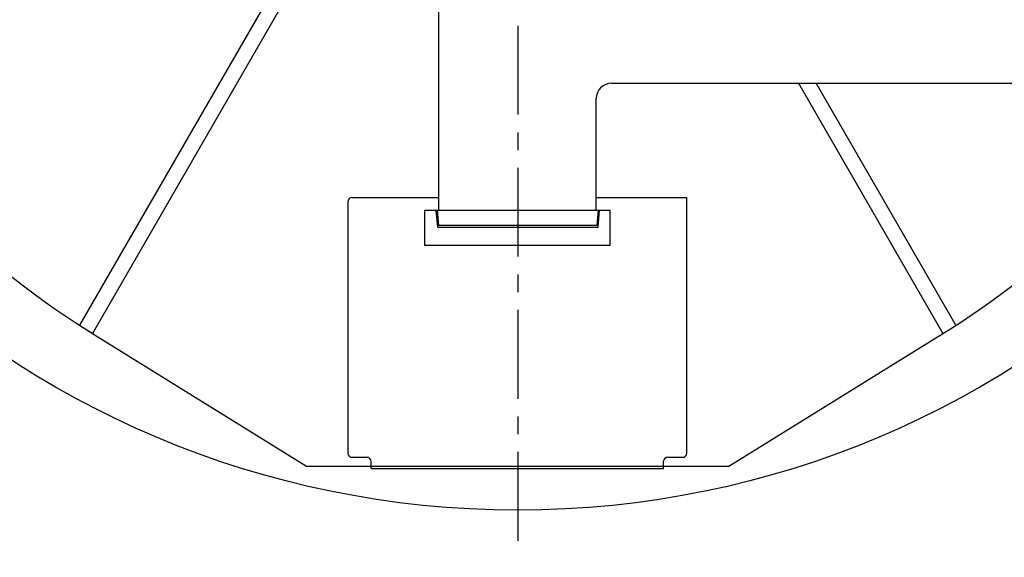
# Model space of a CAD drawing. Header units: millimetres. Extents: x -45 to 609, y -105 to 214.
# Tile 7 of 27: x 417 to 545, y -85 to -16. Entities that reach past the tile are written whole.
import ezdxf

# ---------------------------------------------------------------- set-up
doc = ezdxf.new("R2010")
doc.units = ezdxf.units.MM
doc.header["$LTSCALE"] = 30.734
doc.linetypes.add('CENTER', pattern=[0.6, 0.375, -0.075, 0.075, -0.075])
doc.layers.get('0').update_dxf_attribs({"linetype": 'CONTINUOUS'})
doc.layers.add('Center', color=1, linetype='CENTER')

msp = doc.modelspace()

# ---------------------------------------------------------------- linework, layer by layer
at = {"color": 7, "linetype": 'Continuous'}
for p, q in [((455.441, -2.253), (424.796, -55.333)), ((426.524, -56.339), (457.173, -3.253)), ((518.168, -23.9), (536.937, -56.409)), ((538.626, -55.333), (520.478, -23.9)), ((459.66, -39.265), (459.66, -71.975)), ((460.16, -38.765), (471.41, -38.765)), ((491.91, -38.765), (503.66, -38.765)), ((503.66, -71.975), (503.66, -38.765)), ((469.61, -40.4), (493.703, -40.4)), ((469.61, -40.4), (469.61, -44.925)), ((471.085, -40.4), (471.277, -42.6)), ((471.461, -42.4), (471.286, -40.4)), ((492.136, -40.4), (491.961, -42.4)), ((492.144, -42.6), (492.336, -40.4)), ((493.703, -44.925), (493.703, -40.4)), ((471.277, -42.6), (492.144, -42.6)), ((491.961, -42.4), (471.461, -42.4)), ((469.61, -44.925), (493.703, -44.925)), ((425.632, -55.871), (426.524, -56.339)), ((536.937, -56.409), (537.911, -55.794)), ((427.198, -56.851), (454.292, -73.619)), ((509.13, -73.619), (536.224, -56.851)), ((460.16, -72.475), (462.16, -72.475)), ((501.16, -72.475), (503.16, -72.475)), ((454.292, -73.619), (509.13, -73.619)), ((462.66, -73.919), (462.66, -72.975)), ((462.66, -73.919), (500.66, -73.919)), ((500.66, -73.919), (500.66, -72.975))]:
    msp.add_line(p, q, dxfattribs=at)
at = {"color": 3, "linetype": 'Continuous'}
for p, q in [((471.41, -11.4), (471.41, -40.4)), ((493.91, -23.9), (554.41, -23.9)), ((491.91, -40.4), (491.91, -25.9))]:
    msp.add_line(p, q, dxfattribs=at)
at = {"color": 7, "linetype": 'Continuous'}
msp.add_circle((481.711, 41.247), 120.58, dxfattribs=at)
for centre, radius, start, end in [((488.29, 42.52), 116.648, 185.42946, 238.41684), ((475.131, 42.52), 116.648, 302.56093, 354.57054), ((460.16, -39.265), 0.5, 90, 180), ((475.131, 42.52), 116.648, 301.58316, 301.9954), ((460.16, -71.975), 0.5, 180, 270), ((462.16, -72.975), 0.5, 0, 90), ((501.16, -72.975), 0.5, 90, 180), ((503.16, -71.975), 0.5, 270, 0)]:
    msp.add_arc(centre, radius, start, end, dxfattribs=at)
at = {"color": 3, "linetype": 'Continuous'}
msp.add_arc((493.91, -25.9), 2, 90, 180, dxfattribs=at)
at = {"layer": 'Center'}
msp.add_line((481.711, 167.948), (481.711, -85.455), dxfattribs=at)

doc.saveas('drawing.dxf')
